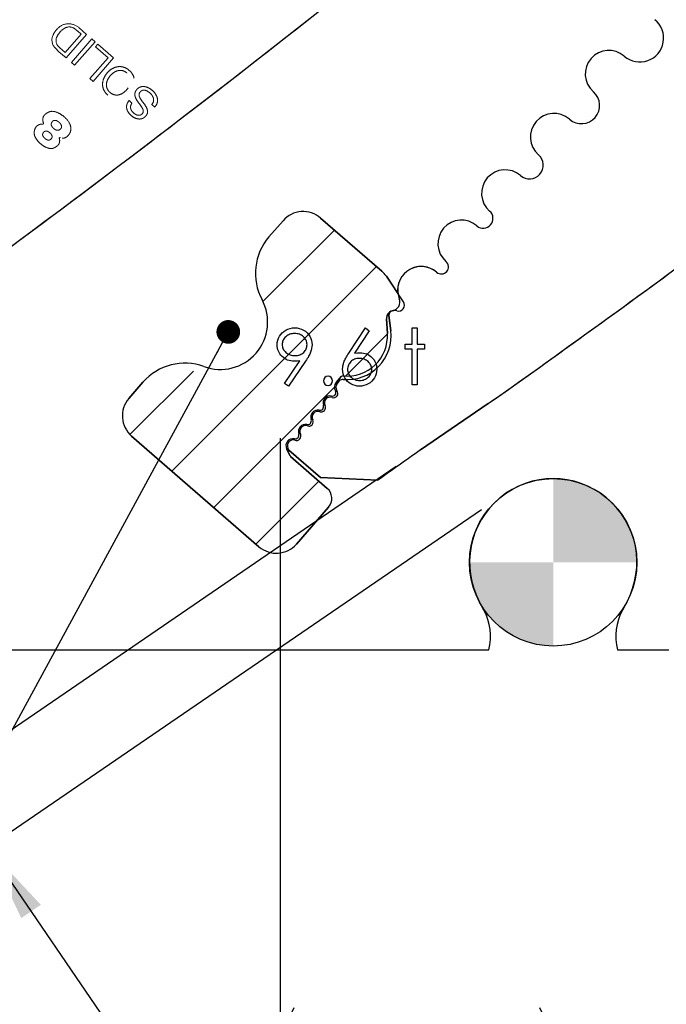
# Model space of a CAD drawing. Header units: inches. Extents: x 0.1 to 87.3, y 0.1 to 33.9.
# Tile 115 of 164: x 27.2 to 28.3, y 21.7 to 23.3. Entities that reach past the tile are written whole.
import ezdxf

# ---------------------------------------------------------------- set-up
doc = ezdxf.new("R2010")
doc.units = ezdxf.units.IN
doc.header["$MEASUREMENT"] = 0
doc.linetypes.add('HIDDEN', pattern=[0.075, 0.05, -0.025])
doc.layers.add('BOARDER_2', color=5, linetype='Continuous', lineweight=35)
for name, color, linetype in [('DIMENSIONS', 171, 'Continuous'), ('NOTES', 5, 'Continuous'), ('STATION_LINES', 231, 'Continuous')]:
    doc.layers.add(name, color=color, linetype=linetype)
doc.styles.add('SLDTEXTSTYLE0', font='TXT', dxfattribs={"width": 0.75})
doc.dimstyles.new('SLDDIMSTYLE2', dxfattribs={"dimtxt": 0.125, "dimasz": 0.13, "dimexe": 0, "dimexo": 0.0625, "dimgap": 0.03125, "dimtad": 0, "dimtih": 1, "dimtoh": 1, "dimdec": 4, "dimlfac": 1.333333, "dimrnd": 1e-09, "dimzin": 12, "dimdsep": 46, "dimtxsty": 'SLDTEXTSTYLE0', "dimsah": 1, "dimcen": 0.09, "dimadec": 0, "dimazin": 3, "dimtfac": 1, "dimtdec": 4, "dimtmove": 0, "dimatfit": 0, "dimfxl": 1, "dimfrac": 2, "dimtolj": 1, "dimtzin": 12, "dimarcsym": 0})
doc.dimstyles.new('SLDDIMSTYLE3', dxfattribs={"dimtxt": 0.125, "dimasz": 0.13, "dimexe": 0, "dimexo": 0.0625, "dimgap": 0.03125, "dimtad": 0, "dimtih": 1, "dimtoh": 1, "dimdec": 4, "dimlfac": 1.333333, "dimrnd": 1e-09, "dimzin": 12, "dimdsep": 46, "dimtxsty": 'SLDTEXTSTYLE0', "dimsah": 1, "dimcen": 0.09, "dimadec": 0, "dimazin": 3, "dimtfac": 1, "dimtdec": 4, "dimtofl": 0, "dimtmove": 0, "dimatfit": 3, "dimfxl": 1, "dimfrac": 2, "dimtolj": 1, "dimtzin": 12, "dimarcsym": 0})
doc.dimstyles.new('SLDDIMSTYLE5', dxfattribs={"dimtxt": 0.18, "dimasz": 0.04, "dimexe": 0, "dimexo": 0.0625, "dimgap": 0, "dimtad": 0, "dimtih": 1, "dimtoh": 1, "dimdec": 0, "dimrnd": 1e-09, "dimzin": 0, "dimdsep": 46, "dimtxsty": 'Standard', "dimblk1": 'DOT', "dimblk2": 'DOT', "dimsah": 1, "dimcen": 0.09, "dimadec": 0, "dimazin": 0, "dimtfac": 0.04, "dimtdec": 0, "dimtofl": 0, "dimtmove": 0, "dimatfit": 3, "dimldrblk": 'DOT', "dimfxl": 1, "dimfrac": 2, "dimtolj": 1, "dimtzin": 0, "dimarcsym": 0})

# ---------------------------------------------------------------- blocks, each defined once
blk = doc.blocks.new('SW_HATCH_9')
at = {"color": 0, "linetype": 'Continuous', "lineweight": 18}
for p, q in [((0.2382, 0.2382), (0.1174, 0.1174)), ((0.3091, 0.1766), (-0.0364, -0.169)), ((0.3277, 0.0626), (0.2567, -0.0084)), ((0, 0), (-0.1073, -0.1073)), ((0.2382, -0.027), (0.0346, -0.2306)), ((0.2119, -0.1859), (0.1055, -0.2922))]:
    blk.add_line(p, q, dxfattribs=at)
blk = doc.blocks.new('_D_4')
at = {"layer": 'DIMENSIONS'}
for p, q in [((27.8166, 22.5666), (26.9431, 21.9693)), ((27.9608, 22.4935), (27.0231, 21.8522)), ((27.0462, 22.0398), (26.9051, 22.2462)), ((27.1263, 21.9228), (27.3703, 21.566)), ((27.3703, 21.566), (27.6203, 21.566))]:
    blk.add_line(p, q, dxfattribs=at)
for centre, start, end in [((27.8421, 21.5533), 153.4349, 206.5651), ((27.8609, 21.5533), 333.4349, 26.5651)]:
    blk.add_arc(centre, 0.2219, start, end, dxfattribs=at)
for points in [[(27.0462, 22.0398), (26.9894, 22.1584), (26.9564, 22.1358)], [(27.1263, 21.9228), (27.1832, 21.8042), (27.2162, 21.8267)]]:
    blk.add_solid(points, dxfattribs=at)
at = {"layer": 'DIMENSIONS', "insert": (27.6437, 21.6152), "char_height": 0.125, "attachment_point": 1, "style": 'SLDTEXTSTYLE0'}
blk.add_mtext('.1891', dxfattribs=at)
blk = doc.blocks.new('_D_6')
at = {"layer": 'DIMENSIONS'}
for p, q in [((1.8075, 22.5336), (1.8075, 18.1371)), ((31.7987, 22.2074), (31.7987, 18.1371)), ((1.8075, 18.2621), (17.0853, 18.2621)), ((31.7987, 18.2621), (17.7325, 18.2621))]:
    blk.add_line(p, q, dxfattribs=at)
for centre, start, end in [((17.3071, 18.2494), 153.4349, 206.5651), ((17.5106, 18.2494), 333.4349, 26.5651)]:
    blk.add_arc(centre, 0.2219, start, end, dxfattribs=at)
for points in [[(1.8075, 18.2621), (1.9375, 18.2421), (1.9375, 18.2821)], [(31.7987, 18.2621), (31.6687, 18.2821), (31.6687, 18.2421)]]:
    blk.add_solid(points, dxfattribs=at)
at = {"layer": 'DIMENSIONS', "insert": (17.1087, 18.3113), "char_height": 0.125, "attachment_point": 1, "style": 'SLDTEXTSTYLE0'}
blk.add_mtext('39.9883', dxfattribs=at)
blk = doc.blocks.new('_Dot')
at = {"color": 0, "linetype": 'ByBlock', "lineweight": -2}
blk.add_line((-0.5, 0), (-1, 0), dxfattribs=at)
at = {"color": 0, "linetype": 'ByBlock', "const_width": 0.5}
blk.add_lwpolyline([(-0.25, 0, 1), (0.25, 0, 1)], format="xyb", close=True, dxfattribs=at)
blk = doc.blocks.new('SW_DOWELSYMBOL_5')
at = {"linetype": 'Continuous', "lineweight": 18}
h = blk.add_hatch(color=0, dxfattribs=at)
edge = h.paths.add_edge_path(flags=0)
edge.add_arc((0, 0), 0.1414, 0, 90)
edge.add_line((0, 0.1414), (0, 0))
edge.add_line((0, 0), (0.1414, 0))
h = blk.add_hatch(color=0, dxfattribs=at)
edge = h.paths.add_edge_path(flags=0)
edge.add_arc((0, 0), 0.1414, 180, 270)
edge.add_line((0, -0.1414), (0, 0))
edge.add_line((0, 0), (-0.1414, 0))
at = {"layer": 'NOTES', "color": 0}
blk.add_circle((0, 0), 0.1414, dxfattribs=at)

msp = doc.modelspace()

# ---------------------------------------------------------------- linework, layer by layer
at = {"color": 7, "linetype": 'HIDDEN', "lineweight": 18}
for p, q in [((27.257514, 23.265844), (27.284387, 23.296788)), ((27.258949, 23.256768), (27.29358, 23.296646)), ((27.284387, 23.296788), (27.278507, 23.301894)), ((27.29358, 23.296646), (27.281067, 23.307512)), ((27.302524, 23.288879), (27.267893, 23.249001)), ((27.273196, 23.244395), (27.307827, 23.284273)), ((27.307827, 23.284273), (27.302524, 23.288879)), ((27.312698, 23.280038), (27.308816, 23.275568)), ((27.339119, 23.257094), (27.312698, 23.280038)), ((27.240871, 23.273071), (27.246907, 23.267226)), ((27.246657, 23.275426), (27.248581, 23.273601)), ((27.246907, 23.267226), (27.258949, 23.256768)), ((27.248581, 23.273601), (27.257514, 23.265844)), ((27.308816, 23.275568), (27.329926, 23.257236)), ((27.267893, 23.249001), (27.273196, 23.244395)), ((27.329926, 23.257236), (27.299178, 23.221829)), ((27.304489, 23.217217), (27.339119, 23.257094)), ((27.299178, 23.221829), (27.304489, 23.217217)), ((27.370235, 23.1806), (27.365208, 23.184966)), ((27.403662, 23.178025), (27.408689, 23.17366))]:
    msp.add_line(p, q, dxfattribs=at)
at = {"color": 7, "linetype": 'Continuous', "lineweight": 25}
for p, q in [((27.625476, 22.981902), (27.601677, 22.954476)), ((27.601677, 22.954476), (27.625476, 22.981902)), ((27.792084, 22.896911), (27.688956, 22.986398)), ((27.688956, 22.986398), (27.792084, 22.896911)), ((27.828942, 22.84483), (27.799952, 22.888007)), ((27.799952, 22.888007), (27.819548, 22.858821)), ((27.80177, 22.791315), (27.800305, 22.816286)), ((27.800305, 22.816286), (27.80177, 22.791315)), ((27.80428, 22.821584), (27.807351, 22.796218)), ((27.807351, 22.796218), (27.80428, 22.821584)), ((27.71502, 22.708451), (27.723848, 22.718617)), ((27.723848, 22.718617), (27.71502, 22.708451)), ((27.388758, 22.7091), (27.364959, 22.681673)), ((27.364959, 22.681673), (27.388758, 22.7091)), ((27.720499, 22.711329), (27.716833, 22.707108)), ((27.716833, 22.707108), (27.720499, 22.711329)), ((27.857855, 22.594866), (27.972241, 22.673093)), ((27.972241, 22.673093), (27.857855, 22.594866)), ((27.369455, 22.618193), (27.584713, 22.431407)), ((27.584713, 22.431407), (27.369455, 22.618193)), ((27.633644, 22.59784), (27.635434, 22.594173)), ((27.635434, 22.594173), (27.633644, 22.59784)), ((27.637376, 22.584704), (27.631425, 22.596893)), ((27.631425, 22.596893), (27.637376, 22.584704)), ((27.635434, 22.594173), (27.688437, 22.548144)), ((27.688437, 22.548144), (27.635434, 22.594173)), ((27.700001, 22.529924), (27.638287, 22.583518)), ((27.638287, 22.583518), (27.700001, 22.529924)), ((27.688437, 22.548144), (27.785689, 22.543561)), ((27.785689, 22.543561), (27.688437, 22.548144)), ((27.648194, 22.435903), (27.702242, 22.49819)), ((27.702242, 22.49819), (27.648194, 22.435903)), ((27.964685, 22.324494), (27.957545, 22.337685)), ((28.206201, 22.337685), (28.19906, 22.324494)), ((27.103685, 22.257365), (27.973249, 22.257365)), ((28.190496, 22.257365), (28.277435, 22.257365))]:
    msp.add_line(p, q, dxfattribs=at)
at = {"color": 7, "linetype": 'Continuous', "flags": 128}
for points in [[(27.634703, 22.702494), (27.627978, 22.70717), (27.627978, 22.70717), (27.654045, 22.745275), (27.654045, 22.745275), (27.649049, 22.744749), (27.644185, 22.744561), (27.644185, 22.744561), (27.641237, 22.744693), (27.63842, 22.745068), (27.635697, 22.745688), (27.633105, 22.746571), (27.630607, 22.747697), (27.628241, 22.749068), (27.625969, 22.750702), (27.623828, 22.75258), (27.621875, 22.754646), (27.620166, 22.756825), (27.618738, 22.759116), (27.617555, 22.761538), (27.616654, 22.764055), (27.615996, 22.766703), (27.615602, 22.769464), (27.615471, 22.772337), (27.615471, 22.772337), (27.615715, 22.776262), (27.616428, 22.77998), (27.61763, 22.783511), (27.619302, 22.786835), (27.621424, 22.789915), (27.62394, 22.792657), (27.62687, 22.79508), (27.630194, 22.797183), (27.633781, 22.798873), (27.6375, 22.800094), (27.64135, 22.800807), (27.645312, 22.801052), (27.645312, 22.801052), (27.6492, 22.800807), (27.652937, 22.800113), (27.656524, 22.798929), (27.659961, 22.797277), (27.663153, 22.795192), (27.66597, 22.792751), (27.66843, 22.789915), (27.670534, 22.786704), (27.672205, 22.783267), (27.673407, 22.779699), (27.674121, 22.776037), (27.674365, 22.772243), (27.674365, 22.772243), (27.674215, 22.769295), (27.673783, 22.76629), (27.673031, 22.763191), (27.671999, 22.760036), (27.67136, 22.758402), (27.67059, 22.756693), (27.669707, 22.75489), (27.668712, 22.753031), (27.667604, 22.751059), (27.666383, 22.749031), (27.665031, 22.746909), (27.663566, 22.744711), (27.663566, 22.744711), (27.634701, 22.702494)], [(27.764512, 22.801052), (27.770988, 22.795962), (27.770988, 22.795962), (27.746217, 22.758083), (27.746217, 22.758083), (27.751175, 22.758759), (27.755927, 22.758984), (27.755927, 22.758984), (27.758781, 22.758853), (27.761523, 22.758477), (27.764152, 22.757857), (27.766669, 22.756975), (27.769073, 22.755848), (27.771383, 22.754477), (27.773561, 22.752843), (27.775646, 22.750965), (27.777542, 22.748899), (27.779195, 22.746721), (27.780585, 22.74443), (27.781712, 22.742026), (27.782594, 22.739491), (27.783233, 22.736843), (27.783608, 22.734082), (27.78374, 22.731209), (27.78374, 22.731209), (27.783515, 22.727284), (27.782801, 22.723546), (27.781636, 22.720016), (27.779984, 22.716654), (27.777918, 22.713574), (27.775439, 22.710832), (27.772585, 22.70841), (27.769317, 22.706325), (27.765805, 22.704654), (27.762143, 22.703452), (27.758368, 22.702738), (27.754443, 22.702494), (27.754443, 22.702494), (27.750668, 22.702719), (27.747025, 22.703414), (27.743513, 22.704578), (27.740151, 22.706194), (27.737034, 22.708241), (27.734273, 22.710663), (27.731851, 22.713461), (27.729804, 22.716635), (27.72817, 22.720072), (27.726987, 22.723603), (27.726292, 22.727265), (27.726048, 22.73104), (27.726048, 22.73104), (27.726198, 22.733932), (27.72663, 22.736918), (27.727343, 22.73996), (27.728339, 22.743078), (27.728977, 22.744693), (27.72971, 22.746402), (27.730574, 22.748167), (27.731531, 22.750026), (27.732621, 22.751979), (27.733804, 22.753989), (27.735118, 22.756092), (27.736527, 22.758271), (27.736527, 22.758271), (27.764509, 22.801052)], [(27.843838, 22.801052), (27.852249, 22.801052), (27.852249, 22.801052), (27.852249, 22.773407), (27.852249, 22.773407), (27.864269, 22.773407), (27.864269, 22.773407), (27.864269, 22.764994), (27.864269, 22.764994), (27.852249, 22.764994), (27.852249, 22.764994), (27.852249, 22.704898), (27.852249, 22.704898), (27.843836, 22.704898), (27.843836, 22.704898), (27.843836, 22.764994), (27.843836, 22.764994), (27.831817, 22.764994), (27.831817, 22.764994), (27.831817, 22.773407), (27.831817, 22.773407), (27.843836, 22.773407), (27.843836, 22.773407), (27.843836, 22.801052)], [(27.645745, 22.754177), (27.647979, 22.75427), (27.650082, 22.754515), (27.652092, 22.754947), (27.65397, 22.755548), (27.655754, 22.756299), (27.657425, 22.757238), (27.658965, 22.758346), (27.660411, 22.759623), (27.661707, 22.761031), (27.662834, 22.762496), (27.663792, 22.764036), (27.664562, 22.765651), (27.665181, 22.767341), (27.665613, 22.769088), (27.665858, 22.77091), (27.665951, 22.772806), (27.665951, 22.772806), (27.665858, 22.774703), (27.665576, 22.776525), (27.665088, 22.778271), (27.664411, 22.779962), (27.663548, 22.781558), (27.662496, 22.783098), (27.661238, 22.784581), (27.659792, 22.785971), (27.658214, 22.787248), (27.656561, 22.788356), (27.654815, 22.789295), (27.652993, 22.790065), (27.651096, 22.790666), (27.649106, 22.791098), (27.64704, 22.791342), (27.64488, 22.791436), (27.64488, 22.791436), (27.642739, 22.791342), (27.640692, 22.791098), (27.63872, 22.790666), (27.636824, 22.790065), (27.635002, 22.789295), (27.633255, 22.788356), (27.631603, 22.787248), (27.630025, 22.785971), (27.628579, 22.784581), (27.62734, 22.783098), (27.626288, 22.781558), (27.625424, 22.779962), (27.624748, 22.778271), (27.62426, 22.776525), (27.623978, 22.774703), (27.623884, 22.772806), (27.623884, 22.772806), (27.623978, 22.77091), (27.624278, 22.769088), (27.624786, 22.767341), (27.62548, 22.765651), (27.626382, 22.764036), (27.62749, 22.762496), (27.628786, 22.761031), (27.630288, 22.759623), (27.631922, 22.758346), (27.63365, 22.757238), (27.635471, 22.756299), (27.637349, 22.755548), (27.639321, 22.754947), (27.641387, 22.754515), (27.643528, 22.75427), (27.645744, 22.754177)], [(27.754164, 22.749369), (27.75202, 22.749275), (27.749992, 22.749031), (27.748058, 22.748599), (27.746217, 22.748017), (27.74449, 22.747247), (27.742874, 22.746308), (27.741353, 22.7452), (27.739926, 22.743923), (27.738649, 22.742533), (27.737541, 22.741049), (27.736602, 22.739509), (27.735832, 22.737894), (27.735231, 22.736204), (27.734799, 22.734439), (27.734555, 22.732617), (27.734461, 22.730702), (27.734461, 22.730702), (27.734555, 22.728805), (27.734837, 22.727002), (27.735306, 22.725237), (27.735963, 22.723565), (27.73679, 22.72195), (27.737823, 22.720429), (27.739025, 22.718945), (27.740433, 22.717555), (27.741973, 22.716278), (27.743588, 22.71517), (27.745278, 22.714231), (27.747044, 22.71348), (27.748884, 22.712879), (27.750818, 22.712447), (27.752809, 22.712203), (27.754894, 22.712109), (27.754894, 22.712109), (27.756978, 22.712203), (27.758969, 22.712447), (27.760903, 22.712879), (27.762744, 22.71348), (27.764509, 22.714231), (27.766199, 22.71517), (27.767796, 22.716278), (27.769336, 22.717555), (27.770744, 22.718945), (27.771965, 22.720429), (27.772979, 22.72195), (27.773824, 22.723565), (27.774481, 22.725237), (27.774951, 22.727002), (27.775233, 22.728805), (27.775326, 22.730702), (27.775326, 22.730702), (27.775233, 22.732617), (27.774932, 22.734439), (27.774463, 22.736204), (27.773786, 22.737894), (27.772904, 22.739509), (27.771833, 22.741049), (27.770575, 22.742533), (27.769129, 22.743923), (27.767533, 22.7452), (27.765861, 22.746308), (27.764115, 22.747247), (27.762293, 22.748017), (27.760377, 22.748599), (27.758387, 22.749031), (27.756321, 22.749275), (27.754161, 22.749369)]]:
    msp.add_lwpolyline(points, dxfattribs=at)
at = {"color": 7, "linetype": 'HIDDEN', "lineweight": 18}
for centre, radius, start, end in [((14.883193, 39.562299), 20.669291, 305.2028857, 308.8810553), ((27.262774, 23.2898), 0.024634, 89.592626, 134.286386), ((27.262975, 23.287325), 0.027108, 48.132573, 90.054941), ((27.270722, 23.28004), 0.037188, 132.552725, 156.876607), ((27.270577, 23.280088), 0.029971, 137.352024, 158.412712), ((27.269532, 23.283205), 0.027136, 112.129234, 140.700619), ((27.264242, 23.293905), 0.015257, 54.26264, 108.860565), ((27.241294, 23.262015), 0.054545, 46.981881, 54.26264), ((27.254378, 23.287019), 0.019416, 156.876607, 225.920298), ((27.256466, 23.286236), 0.014597, 160.475395, 227.778029), ((27.21955, 23.146195), 0.001239, 264.786771, 22.619407), ((27.248372, 23.12117), 0.001038, 70.167736, 207.840326)]:
    msp.add_arc(centre, radius, start, end, dxfattribs=at)
at = {"color": 7, "linetype": 'Continuous', "lineweight": 25}
for centre, radius, start, end in [((14.883193, 39.562299), 20.669291, 305.2028852, 308.8810553), ((14.883193, 39.562299), 20.669291, 306.2449831, 308.8810553), ((16.056943, 39.562299), 20.669291, 305.2028852, 308.8810553), ((28.228232, 23.290266), 0.040276, 229.028, 50.607842), ((28.228232, 23.290266), 0.040276, 229.028, 50.607842), ((28.175764, 23.229849), 0.039744, 49.028, 229.028), ((28.175764, 23.229849), 0.039744, 49.028, 229.028), ((28.129491, 23.176566), 0.030827, 229.028, 49.028), ((28.129491, 23.176566), 0.030827, 229.028, 49.028), ((28.083218, 23.123283), 0.039744, 49.028, 229.028), ((28.083218, 23.123283), 0.039744, 49.028, 229.028), ((28.041883, 23.075685), 0.023297, 229.028, 49.028), ((28.041883, 23.075685), 0.023297, 229.028, 49.028), ((28.000547, 23.028087), 0.039744, 49.028, 229.028), ((28.000547, 23.028087), 0.039744, 49.028, 229.028), ((27.659464, 22.95241), 0.045, 49.05097, 139.05097), ((27.659464, 22.95241), 0.045, 49.05097, 139.05097), ((27.963665, 22.985616), 0.016506, 229.028, 49.028), ((27.963665, 22.985616), 0.016506, 229.028, 49.028), ((27.926782, 22.943146), 0.039744, 49.028, 229.028), ((27.926782, 22.943146), 0.039744, 49.028, 229.028), ((27.672485, 22.893033), 0.09375, 139.05097, 208.257084), ((27.672485, 22.893033), 0.09375, 139.05097, 208.257084), ((27.762592, 22.862923), 0.045, 33.877653, 49.05097), ((27.762592, 22.862923), 0.045, 33.877653, 49.05097), ((27.858825, 22.864893), 0.039744, 49.028, 201.683073), ((27.858825, 22.864893), 0.039744, 49.028, 188.788222), ((27.892804, 22.90402), 0.012077, 229.028, 49.028), ((27.892804, 22.90402), 0.012077, 229.028, 49.028), ((16.056943, 39.562299), 20.669291, 305.2028852, 306.2449831), ((27.519436, 22.810772), 0.080005, 249.844857, 28.257084), ((27.519436, 22.810772), 0.080005, 249.844857, 28.257084), ((27.807955, 22.844667), 0.015, 279.647109, 21.683073), ((27.813678, 22.81707), 0.013396, 72.45497, 183.355604), ((27.813678, 22.81707), 0.013396, 94.308957, 183.355604), ((27.807955, 22.844667), 0.015, 279.647109, 288.327805), ((27.820707, 22.8393), 0.009919, 252.45497, 33.877653), ((27.811725, 22.822485), 0.0075, 99.647109, 186.901051), ((27.811725, 22.822485), 0.0075, 99.647109, 186.901051), ((27.734067, 22.787345), 0.073819, 264.421023, 6.903519), ((27.734067, 22.787345), 0.073819, 264.421023, 6.903519), ((27.734067, 22.787345), 0.067819, 264.075096, 3.355731), ((27.734067, 22.787345), 0.067819, 264.075096, 3.355731), ((27.459567, 22.647658), 0.09375, 69.844857, 139.05097), ((27.459567, 22.647658), 0.09375, 69.844857, 139.05097), ((27.726162, 22.706411), 0.0075, 84.421023, 139.02821), ((27.726162, 22.706411), 0.0075, 84.421023, 139.02821), ((27.726679, 22.716159), 0.00375, 84.075096, 139.028), ((27.726679, 22.716159), 0.00375, 84.075096, 139.028), ((27.72459, 22.700708), 0.012311, 141.024977, 210.039522), ((27.72459, 22.700708), 0.012311, 141.024977, 210.039522), ((27.724123, 22.700777), 0.009656, 139.02821, 218.241598), ((27.724123, 22.700777), 0.009656, 139.02821, 218.241598), ((27.398947, 22.652181), 0.045, 139.05097, 229.05097), ((27.398947, 22.652181), 0.045, 139.05097, 229.05097), ((27.70491, 22.674153), 0.011905, 77.440745, 199.574252), ((27.70491, 22.674153), 0.011905, 77.440745, 199.574252), ((27.705024, 22.674284), 0.009656, 70.181803, 207.314403), ((27.705024, 22.674284), 0.009656, 70.181803, 207.314403), ((27.708791, 22.691571), 0.00594, 257.440745, 30.039522), ((27.708791, 22.691571), 0.00594, 257.440745, 30.039522), ((27.710783, 22.690263), 0.00733, 250.181803, 38.241598), ((27.710783, 22.690263), 0.00733, 250.181803, 38.241598), ((27.687718, 22.668039), 0.006341, 258.489233, 19.574252), ((27.687718, 22.668039), 0.006341, 258.489233, 19.574252), ((27.689829, 22.666437), 0.007446, 250.748946, 27.314403), ((27.689829, 22.666437), 0.007446, 250.748946, 27.314403), ((27.684077, 22.65016), 0.011906, 78.489233, 200.0905), ((27.684077, 22.65016), 0.011906, 78.489233, 200.0905), ((27.684191, 22.650291), 0.009656, 70.748946, 207.754485), ((27.684191, 22.650291), 0.009656, 70.748946, 207.754485), ((27.663162, 22.626017), 0.011906, 78.105021, 199.804017), ((27.663162, 22.626017), 0.011906, 78.105021, 199.804017), ((27.663272, 22.62615), 0.009656, 70.42715, 207.506916), ((27.663272, 22.62615), 0.009656, 70.42715, 207.506916), ((27.666926, 22.643887), 0.006356, 258.105021, 20.0905), ((27.666926, 22.643887), 0.006356, 258.105021, 20.0905), ((27.669017, 22.642306), 0.007492, 250.42715, 27.754485), ((27.669017, 22.642306), 0.007492, 250.42715, 27.754485), ((27.64597, 22.619826), 0.006368, 258.112121, 19.804017), ((27.64597, 22.619826), 0.006368, 258.112121, 19.804017), ((27.648065, 22.618231), 0.00749, 250.423331, 27.506916), ((27.648065, 22.618231), 0.00749, 250.423331, 27.506916), ((27.642206, 22.601945), 0.011906, 78.112121, 205.107505), ((27.642206, 22.601945), 0.011906, 78.112121, 205.107505), ((27.64232, 22.602077), 0.009656, 70.423331, 206.028), ((27.64232, 22.602077), 0.009656, 70.423331, 206.028), ((27.640746, 22.58635), 0.00375, 206.023002, 229.028), ((27.640746, 22.58635), 0.00375, 206.023002, 229.028), ((36.683085, 10.104657), 15.293462, 125.2439501, 125.5756773), ((36.683085, 10.104657), 15.293462, 125.2439501, 125.5756773), ((28.081873, 22.404986), 0.141375, 331.572618, 208.427382), ((27.685248, 22.512936), 0.0225, 319.05097, 49.028), ((27.685248, 22.512936), 0.0225, 319.05097, 49.028), ((27.614206, 22.465396), 0.045, 229.05097, 319.05097), ((27.614206, 22.465396), 0.045, 229.05097, 319.05097), ((27.882239, 22.279865), 0.09375, 346.11346, 28.427382), ((28.281506, 22.279865), 0.09375, 151.572618, 193.88654)]:
    msp.add_arc(centre, radius, start, end, dxfattribs=at)
at = {"color": 7, "linetype": 'Continuous'}
msp.add_arc((27.701409, 22.711508), 0.007813, 90.00653, 89.99347, dxfattribs=at)
at = {"color": 7, "linetype": 'HIDDEN', "lineweight": 18}
for points, knots in [([(27.329259, 23.194038), (27.331347, 23.192469), (27.335304, 23.189495), (27.342322, 23.187524), (27.3503, 23.187707), (27.35895, 23.191132), (27.366882, 23.198004), (27.372577, 23.206824), (27.374752, 23.215863), (27.373832, 23.223808), (27.370835, 23.23041), (27.365751, 23.236058), (27.359446, 23.2403), (27.352491, 23.242342), (27.344497, 23.242137), (27.335854, 23.238714), (27.327921, 23.231838), (27.322228, 23.223024), (27.320046, 23.213981), (27.320981, 23.206058), (27.323915, 23.199386), (27.327413, 23.195885), (27.329259, 23.194038)], [0, 0, 0, 0, 0.0463655, 0.08789563, 0.12754736, 0.18740357, 0.24999321, 0.31261792, 0.37248754, 0.41214124, 0.45367136, 0.50003678, 0.54639776, 0.58791769, 0.62756057, 0.6874203, 0.75004357, 0.81263178, 0.8724781, 0.91211902, 0.95363895, 1, 1, 1, 1]), ([(27.361658, 23.231346), (27.363051, 23.229937), (27.365679, 23.227279), (27.367672, 23.222126), (27.367968, 23.216072), (27.365885, 23.209327), (27.361439, 23.202732), (27.35553, 23.197404), (27.349151, 23.194405), (27.343103, 23.193834), (27.337772, 23.195143), (27.33297, 23.19831), (27.329163, 23.20262), (27.327121, 23.207714), (27.326838, 23.213783), (27.328911, 23.220521), (27.333357, 23.227119), (27.339266, 23.232444), (27.345654, 23.235451), (27.351689, 23.236005), (27.35707, 23.234756), (27.360068, 23.232527), (27.361658, 23.231346)], [0, 0, 0, 0, 0.04630554, 0.08734223, 0.12688295, 0.1874353, 0.25004552, 0.31261068, 0.37314308, 0.41267962, 0.45371554, 0.50002108, 0.54629916, 0.58732818, 0.62686858, 0.68740892, 0.74997556, 0.81258726, 0.87314755, 0.91269214, 0.95372192, 1, 1, 1, 1]), ([(27.408689, 23.17366), (27.40972, 23.174998), (27.411669, 23.17753), (27.413738, 23.183232), (27.413213, 23.190834), (27.408507, 23.198504), (27.401978, 23.204428), (27.394439, 23.20827), (27.387538, 23.208955), (27.382422, 23.207149), (27.379115, 23.204574), (27.376648, 23.201386), (27.374495, 23.196279), (27.375877, 23.188606), (27.379407, 23.18369), (27.381257, 23.181113)], [0, 0, 0, 0, 0.058676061, 0.110939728, 0.208439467, 0.312309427, 0.41739076, 0.513044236, 0.603833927, 0.649597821, 0.699288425, 0.747952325, 0.78905, 0.889452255, 1, 1, 1, 1]), ([(27.389912, 23.18036), (27.387787, 23.183078), (27.384955, 23.186701), (27.382512, 23.191764), (27.381969, 23.194783), (27.382651, 23.1976), (27.384348, 23.199818), (27.386508, 23.201536), (27.389372, 23.20254), (27.392798, 23.202297), (27.397797, 23.200111), (27.40235, 23.196312), (27.405709, 23.191293), (27.407019, 23.186848), (27.406534, 23.182023), (27.404658, 23.179411), (27.403662, 23.178025)], [0, 0, 0, 0, 0.165120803, 0.220094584, 0.268805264, 0.309267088, 0.35545931, 0.400416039, 0.440270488, 0.498482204, 0.5603391, 0.700382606, 0.776289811, 0.847870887, 0.919266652, 1, 1, 1, 1]), ([(27.365208, 23.184966), (27.364062, 23.183329), (27.361922, 23.180269), (27.36074, 23.174904), (27.361439, 23.16977), (27.364638, 23.16335), (27.371143, 23.157054), (27.379469, 23.153408), (27.386316, 23.153738), (27.391069, 23.155985), (27.394644, 23.159615), (27.3973, 23.165327), (27.395328, 23.173115), (27.391794, 23.177843), (27.389912, 23.18036)], [0, 0, 0, 0, 0.07411221, 0.13850794, 0.20009337, 0.26436048, 0.40329891, 0.53064568, 0.59129078, 0.6541435, 0.72252975, 0.7784945, 0.88210196, 1, 1, 1, 1]), ([(27.381257, 23.181113), (27.383392, 23.178395), (27.386224, 23.174789), (27.388855, 23.169893), (27.389564, 23.167057), (27.389086, 23.164408), (27.387538, 23.162385), (27.385605, 23.160812), (27.383056, 23.159807), (27.379972, 23.159865), (27.375421, 23.16167), (27.371399, 23.164988), (27.368507, 23.169292), (27.36755, 23.173024), (27.368078, 23.177017), (27.369481, 23.179348), (27.370235, 23.1806)], [0, 0, 0, 0, 0.1829476, 0.24266996, 0.29400236, 0.33486974, 0.38072853, 0.42592378, 0.46594629, 0.52361882, 0.58453085, 0.72311839, 0.7925197, 0.85683483, 0.92315096, 1, 1, 1, 1]), ([(27.220694, 23.146672), (27.220285, 23.147999), (27.219465, 23.15066), (27.219442, 23.154603), (27.220604, 23.158368), (27.223509, 23.161741), (27.227801, 23.164801), (27.235161, 23.16761), (27.245281, 23.164826), (27.256201, 23.15765), (27.264929, 23.148522), (27.267371, 23.138097), (27.26631, 23.13124), (27.263277, 23.126392), (27.260099, 23.123435), (27.256487, 23.121501), (27.25255, 23.121064), (27.249968, 23.121794), (27.248724, 23.122146)], [0, 0, 0, 0, 0.04026615, 0.08072727, 0.11269397, 0.15275404, 0.20744373, 0.26557386, 0.3755862, 0.49301684, 0.64966827, 0.72475992, 0.79740882, 0.84488385, 0.88865152, 0.92235478, 0.96258481, 1, 1, 1, 1]), ([(27.220694, 23.146672), (27.220285, 23.147999), (27.219465, 23.15066), (27.219442, 23.154603), (27.220604, 23.158368), (27.223509, 23.161741), (27.227801, 23.164801), (27.235161, 23.16761), (27.245281, 23.164826), (27.256201, 23.15765), (27.264929, 23.148522), (27.267371, 23.138097), (27.26631, 23.13124), (27.263277, 23.126392), (27.260099, 23.123435), (27.256487, 23.121501), (27.25255, 23.121064), (27.249968, 23.121794), (27.248724, 23.122146)], [0, 0, 0, 0, 0.04026615, 0.08072727, 0.11269397, 0.15275404, 0.20744373, 0.26557386, 0.3755862, 0.49301684, 0.64966827, 0.72475992, 0.79740882, 0.84488385, 0.88865152, 0.92235478, 0.96258481, 1, 1, 1, 1]), ([(27.247032, 23.148188), (27.248564, 23.146651), (27.250812, 23.144396), (27.251414, 23.140649), (27.250801, 23.138634), (27.249673, 23.137012), (27.248027, 23.135537), (27.245865, 23.134635), (27.24331, 23.134596), (27.240494, 23.13568), (27.237709, 23.137731), (27.235308, 23.1402), (27.23393, 23.142859), (27.233712, 23.145347), (27.23434, 23.14753), (27.235547, 23.149318), (27.23698, 23.150641), (27.238915, 23.151513), (27.242726, 23.151396), (27.24529, 23.149486), (27.247032, 23.148188)], [0, 0, 0, 0, 0.1210946, 0.17767789, 0.20711263, 0.24018068, 0.2900797, 0.33218989, 0.37188272, 0.43400925, 0.50157019, 0.56975234, 0.63063177, 0.6693568, 0.7104366, 0.75861476, 0.79170028, 0.82127422, 0.87854815, 1, 1, 1, 1]), ([(27.247455, 23.120685), (27.247714, 23.119642), (27.248267, 23.117424), (27.247829, 23.114185), (27.246685, 23.111009), (27.244017, 23.108147), (27.240159, 23.105447), (27.233458, 23.102738), (27.224562, 23.105649), (27.216221, 23.110997), (27.209888, 23.117647), (27.205529, 23.1244), (27.204701, 23.13129), (27.205966, 23.136935), (27.208524, 23.141248), (27.212034, 23.143722), (27.215722, 23.144956), (27.218215, 23.144962), (27.219438, 23.144965)], [0, 0, 0, 0, 0.035513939, 0.075526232, 0.106673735, 0.146514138, 0.202922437, 0.263737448, 0.379186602, 0.492595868, 0.595125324, 0.682704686, 0.75476926, 0.819423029, 0.872696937, 0.917445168, 0.959486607, 1, 1, 1, 1]), ([(27.231586, 23.130278), (27.232305, 23.129583), (27.233706, 23.128231), (27.235125, 23.125717), (27.235372, 23.123323), (27.234745, 23.121511), (27.233712, 23.12005), (27.232251, 23.118719), (27.230347, 23.117919), (27.228109, 23.117917), (27.225657, 23.118936), (27.223222, 23.1208), (27.221002, 23.122952), (27.219619, 23.12511), (27.219199, 23.127001), (27.219305, 23.128482), (27.219905, 23.130012), (27.220902, 23.131407), (27.222129, 23.132556), (27.223928, 23.133428), (27.226446, 23.133397), (27.229185, 23.132183), (27.230775, 23.130922), (27.231586, 23.130278)], [0, 0, 0, 0, 0.06245523, 0.12165293, 0.17736683, 0.20686447, 0.24004889, 0.28862392, 0.32886057, 0.36646716, 0.42580497, 0.49132204, 0.55799359, 0.61924838, 0.64828272, 0.67799692, 0.71091731, 0.74993664, 0.784652, 0.81519875, 0.87310589, 0.93524754, 1, 1, 1, 1])]:
    msp.add_open_spline(points, degree=3, knots=knots, dxfattribs=at)
at = {"layer": 'STATION_LINES'}
msp.add_line((27.621185, 19.600705), (27.621185, 22.614639), dxfattribs=at)

# ---------------------------------------------------------------- block references
at = {"color": 5, "linetype": 'Continuous', "lineweight": 18, "true_color": 0x0000ff}
msp.add_blockref('SW_HATCH_9', (27.474082, 22.728025), dxfattribs=at)
at = {"layer": 'NOTES'}
msp.add_blockref('SW_DOWELSYMBOL_5', (28.081873, 22.404986), dxfattribs=at)

# ---------------------------------------------------------------- dimensions: what is measured, and where the dimension line sits
at = {"layer": 'DIMENSIONS'}
dim = msp.add_linear_dim(base=(1.807477, 18.262123), p1=(31.798685, 22.257365), p2=(1.807477, 22.583647), text='(<>)', dimstyle='SLDDIMSTYLE3', dxfattribs=at)
dim.commit()
dim.dimension.update_dxf_attribs({"geometry": '_D_6', "text_midpoint": (17.408862, 18.262123), "dimtype": 160})
dim = msp.add_linear_dim(base=(27.046246, 22.039816), p1=(28.002066, 22.521681), p2=(27.857855, 22.594866), angle=304.367731, text='(<>)', dimstyle='SLDDIMSTYLE2', dxfattribs=at)
dim.commit()
dim.dimension.update_dxf_attribs({"geometry": '_D_4', "text_midpoint": (27.370264, 21.566026), "dimtype": 160})

# ---------------------------------------------------------------- leaders
at = {"layer": 'BOARDER_2'}
msp.add_leader([(27.532934, 22.794136), (25.361206, 18.800703), (25.111206, 18.800703)], dimstyle='SLDDIMSTYLE5', dxfattribs=at)

doc.saveas('drawing.dxf')
